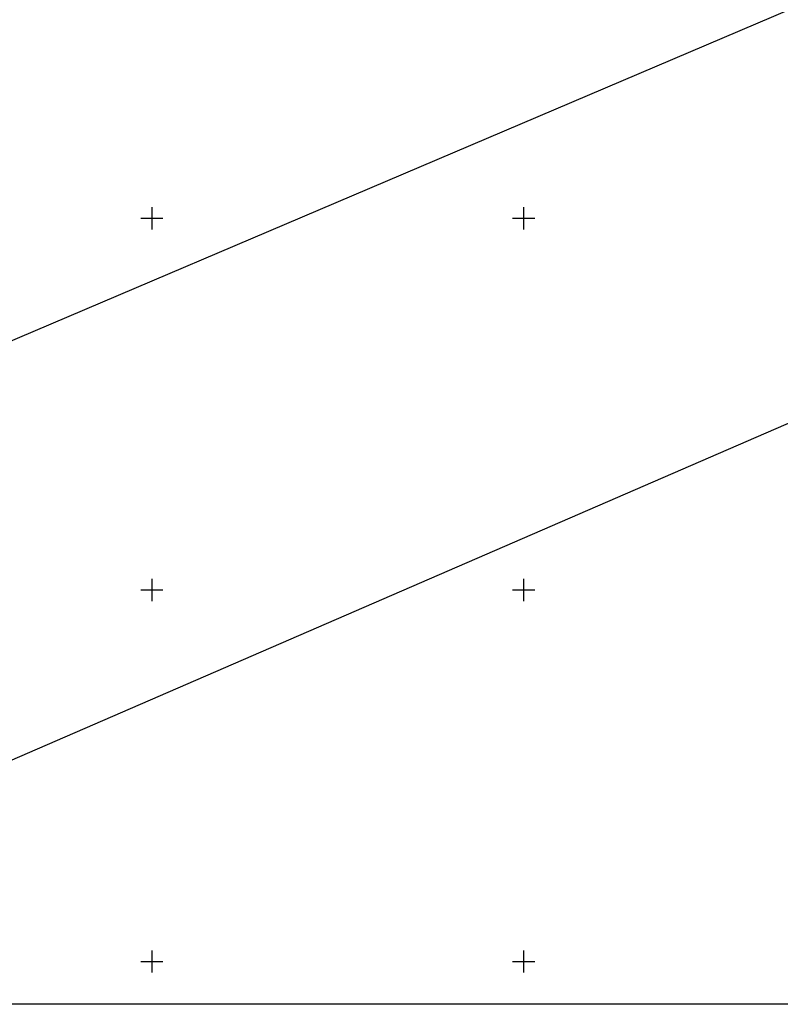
# Model space of a CAD drawing. Header units: metres. Extents: x 550378 to 551400, y 4595394 to 4596257.
# Tile 5 of 43: x 550632 to 550735, y 4595394 to 4595527. Entities that reach past the tile are written whole.
import ezdxf

# ---------------------------------------------------------------- set-up
doc = ezdxf.new("R2010")
doc.units = ezdxf.units.M
doc.layers.add('(001) Сетка', color=92, linetype='Continuous')
doc.layers.add('kanal', color=7, linetype='Continuous')

msp = doc.modelspace()

# ---------------------------------------------------------------- linework, layer by layer
at = {"layer": '(001) Сетка'}
for p, q in [((550650, 4595501.5), (550650, 4595498.5)), ((550700, 4595501.5), (550700, 4595498.5)), ((550648.5, 4595500), (550651.5, 4595500)), ((550698.5, 4595500), (550701.5, 4595500)), ((550650, 4595451.5), (550650, 4595448.5)), ((550700, 4595451.5), (550700, 4595448.5)), ((550648.5, 4595450), (550651.5, 4595450)), ((550698.5, 4595450), (550701.5, 4595450)), ((550650, 4595401.5), (550650, 4595398.5)), ((550700, 4595401.5), (550700, 4595398.5)), ((550648.5, 4595400), (550651.5, 4595400)), ((550698.5, 4595400), (550701.5, 4595400))]:
    msp.add_line(p, q, dxfattribs=at)
msp.add_lwpolyline([(550378.18, 4595734.75), (551146.19, 4595734.75), (551146.19, 4595394.24), (550378.18, 4595394.24)], close=True)
at = {"layer": 'kanal', "color": 5, "flags": 128}
for points in [[(550421.55, 4595394.24), (550733.66, 4595527.21), (550969.3, 4595628.29), (551011.03, 4595649.67)], [(551018.08, 4595589.7), (550785.29, 4595493.98), (550555.49, 4595394.24)]]:
    msp.add_lwpolyline(points, dxfattribs=at)

doc.saveas('drawing.dxf')
